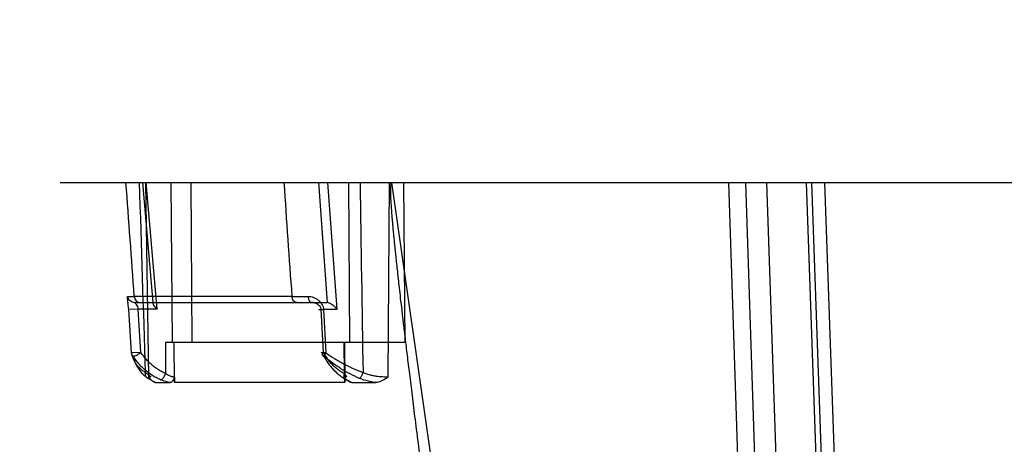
# Model space of a CAD drawing. Header units: millimetres. Extents: x 0 to 297, y 0 to 210.
# Tile 223 of 256: x 57.891 to 58.408, y 160.411 to 160.634. Entities that reach past the tile are written whole.
import ezdxf

# ---------------------------------------------------------------- set-up
doc = ezdxf.new("R2010")
doc.units = ezdxf.units.MM
doc.header["$LTSCALE"] = 16.335
doc.layers.get('0').update_dxf_attribs({"linetype": 'CONTINUOUS'})
doc.layers.add('AXES_REF', color=7, linetype='CONTINUOUS')
doc.layers.add('INTFCLR_144815', color=7, linetype='CONTINUOUS')

msp = doc.modelspace()

# ---------------------------------------------------------------- linework, layer by layer
at = {"color": 7, "linetype": 'Continuous'}
for centre, radius in [((57.46373, 154.71148), 6.78708), ((57.46373, 154.71148), 6.7865), ((57.46373, 154.71148), 6.74304), ((57.46373, 159.82008), 0.5985)]:
    msp.add_circle(centre, radius, dxfattribs=at)
msp.add_arc((57.46373, 154.71148), 6.72, 278.277129, 261.722871, dxfattribs=at)
at = {"layer": 'AXES_REF', "color": 9, "linetype": 'Continuous'}
msp.add_circle((57.46373, 154.71148), 6.19116, dxfattribs=at)
at = {"layer": 'INTFCLR_144815', "color": 6, "linetype": 'Continuous'}
for p, q in [((57.91215, 160.54841), (59.1437, 160.54841)), ((57.95451, 160.45927), (57.953, 160.48191)), ((58.05042, 160.45927), (58.04917, 160.48191)), ((58.09317, 160.46441), (57.96735, 160.46441)), ((57.9721, 160.4463), (57.97213, 160.44341)), ((58.06165, 160.44341), (58.06164, 160.4463)), ((57.96216, 160.44341), (57.96982, 160.44341)), ((58.06165, 160.44341), (58.06161, 160.44341)), ((58.06522, 160.44341), (58.07787, 160.44341))]:
    msp.add_line(p, q, dxfattribs=at)
at = {"layer": 'INTFCLR_144815', "color": 9, "linetype": 'Continuous'}
for p, q in [((57.96097, 160.48541), (57.95554, 160.54841)), ((57.95859, 160.4463), (57.95701, 160.54841)), ((57.96298, 160.48191), (57.95724, 160.54841)), ((57.97017, 160.54841), (57.97083, 160.46441)), ((57.98062, 160.54841), (57.98128, 160.46441)), ((58.04773, 160.54841), (58.05226, 160.48541)), ((58.05747, 160.48191), (58.0527, 160.54841)), ((58.06346, 160.54841), (58.06402, 160.46441)), ((58.08493, 160.54841), (58.08418, 160.4463)), ((58.08611, 160.54841), (58.21305, 159.66086)), ((58.09317, 160.46441), (58.09261, 160.54841)), ((58.26298, 160.54841), (58.28109, 160.00323)), ((58.272, 160.54841), (58.28956, 160.00342)), ((58.28293, 160.54841), (58.30199, 160.0025)), ((58.30393, 160.54841), (58.32297, 160.00323)), ((58.32652, 160.00229), (58.30674, 160.54841)), ((58.31345, 160.54841), (58.33277, 160.00318)), ((57.94768, 160.48864), (57.95096, 160.48862)), ((58.03377, 160.48862), (57.95096, 160.48862)), ((57.95114, 160.48541), (58.05227, 160.48541)), ((57.953, 160.48191), (57.94805, 160.48169)), ((57.94955, 160.45905), (57.94805, 160.48169)), ((57.96298, 160.48191), (57.953, 160.48191)), ((58.04917, 160.48191), (58.05747, 160.48191)), ((58.05039, 160.48169), (58.0516, 160.45905)), ((57.96735, 160.46441), (57.96748, 160.44815)), ((57.97216, 160.44341), (57.97199, 160.46441)), ((58.06111, 160.46441), (58.06122, 160.44815)), ((58.06147, 160.46441), (58.06161, 160.44341)), ((57.95451, 160.45927), (57.94955, 160.45905)), ((58.05058, 160.45724), (58.0516, 160.45905)), ((57.9584, 160.44558), (57.96216, 160.44341)), ((58.06161, 160.44341), (57.97216, 160.44341)), ((58.06257, 160.44488), (58.06522, 160.44341))]:
    msp.add_line(p, q, dxfattribs=at)
for centre, radius, start, end in [((45.08253, 159.59119), 12.89968, 3.98925, 4.255525), ((18.75506, 159.26968), 39.21956, 1.722695, 1.86843), ((66.90798, 161.14153), 8.8982, 183.821948, 184.207914), ((83.19552, 160.88119), 25.12811, 180.758821, 180.986196), ((58.02688, 163.6938), 3.2052, 270.12301, 270.27481)]:
    msp.add_arc(centre, radius, start, end, dxfattribs=at)
at = {"layer": 'INTFCLR_144815', "color": 7, "linetype": 'Continuous'}
msp.add_open_spline([(58.08611, 160.54841), (58.08576, 160.54842), (58.08564, 160.54728), (58.08552, 160.54631), (58.08549, 160.54506), (58.0855, 160.54386), (58.08552, 160.54262), (58.08556, 160.54134), (58.08563, 160.53985), (58.08571, 160.53844), (58.08579, 160.53706), (58.08587, 160.53589), (58.08595, 160.53467), (58.08605, 160.53338), (58.08616, 160.53192), (58.0863, 160.53027), (58.08645, 160.52848), (58.08662, 160.52653), (58.08681, 160.5244), (58.08703, 160.52209), (58.08727, 160.51956), (58.08755, 160.51676), (58.08786, 160.51367), (58.08821, 160.51031), (58.0886, 160.50663), (58.08905, 160.50244), (58.08955, 160.49788), (58.09011, 160.4929), (58.09074, 160.48741), (58.09147, 160.48112), (58.09229, 160.47413), (58.09323, 160.46628), (58.09429, 160.45751), (58.09552, 160.44749), (58.09691, 160.43626), (58.09851, 160.42357), (58.10032, 160.40933), (58.10232, 160.39375), (58.10451, 160.37684), (58.10685, 160.35891), (58.10936, 160.33982), (58.11201, 160.31985), (58.11478, 160.29906), (58.11766, 160.27756), (58.12066, 160.25521), (58.12382, 160.23185), (58.1271, 160.20764), (58.13047, 160.1829), (58.13391, 160.15773), (58.13745, 160.1319), (58.14114, 160.10504), (58.14366, 160.08678), (58.14495, 160.07743)], degree=3, knots=[0, 0, 0, 0, 0.002242, 0.004713, 0.007222, 0.009877, 0.01234, 0.015074, 0.01796, 0.021717, 0.024021, 0.026673, 0.029118, 0.031775, 0.034829, 0.03835, 0.042267, 0.046195, 0.050712, 0.055765, 0.060871, 0.066743, 0.07352, 0.080496, 0.088103, 0.096906, 0.107119, 0.117037, 0.128555, 0.142042, 0.157048, 0.173017, 0.191969, 0.212866, 0.23675, 0.263501, 0.29363, 0.327414, 0.362757, 0.401323, 0.441648, 0.484404, 0.528554, 0.574146, 0.621373, 0.671033, 0.723069, 0.775717, 0.828743, 0.88355, 0.940365, 1, 1, 1, 1], dxfattribs=at)
at = {"layer": 'INTFCLR_144815', "color": 9, "linetype": 'Continuous'}
for points, knots in [([(57.94805, 160.48169), (57.94802, 160.48216), (57.94794, 160.48309), (57.9478, 160.48442), (57.94763, 160.48574), (57.9475, 160.48706), (57.94735, 160.48792), (57.94753, 160.48865), (57.94768, 160.48864)], [0, 0, 0, 0, 0.203306, 0.39505, 0.566372, 0.77585, 0.935477, 1, 1, 1, 1]), ([(57.95114, 160.48541), (57.95072, 160.48541), (57.94986, 160.48557), (57.94872, 160.48628), (57.94793, 160.48737), (57.94771, 160.48823), (57.94768, 160.48864)], [0, 0, 0, 0, 0.240119, 0.498612, 0.757936, 1, 1, 1, 1]), ([(57.95096, 160.48862), (57.95099, 160.4882), (57.95119, 160.48737), (57.95189, 160.48629), (57.95292, 160.48557), (57.95371, 160.48541), (57.95409, 160.48541)], [0, 0, 0, 0, 0.253144, 0.517095, 0.770491, 1, 1, 1, 1]), ([(58.03645, 160.48541), (58.03577, 160.48541), (58.03467, 160.48605), (58.03396, 160.48739), (58.03379, 160.48821), (58.03377, 160.48862)], [0, 0, 0, 0, 0.452531, 0.72722, 1, 1, 1, 1]), ([(58.04226, 160.48864), (58.04272, 160.48865), (58.04367, 160.48856), (58.04506, 160.48817), (58.04639, 160.48754), (58.04763, 160.48671), (58.04871, 160.48568), (58.04987, 160.4841), (58.05034, 160.48265), (58.05039, 160.48169)], [0, 0, 0, 0, 0.11989, 0.243617, 0.369457, 0.497233, 0.624296, 0.751606, 1, 1, 1, 1]), ([(58.04226, 160.48864), (58.04227, 160.48824), (58.0424, 160.48704), (58.04322, 160.48541), (58.04409, 160.48541)], [0, 0, 0, 0, 0.318547, 1, 1, 1, 1]), ([(57.95114, 160.48541), (57.95128, 160.48541), (57.95161, 160.48499), (57.95213, 160.48436), (57.95269, 160.48325), (57.95294, 160.48238), (57.953, 160.48191)], [0, 0, 0, 0, 0.1073, 0.334051, 0.645194, 1, 1, 1, 1]), ([(58.04917, 160.48191), (58.04906, 160.48294), (58.04734, 160.48475), (58.04521, 160.48541), (58.04409, 160.48541)], [0, 0, 0, 0, 0.48044, 1, 1, 1, 1]), ([(58.05039, 160.48169), (58.05027, 160.48168), (58.05002, 160.48167), (58.04929, 160.48165), (58.04705, 160.48161), (58.04877, 160.48187), (58.04917, 160.48191)], [0, 0, 0, 0, 0.100974, 0.202508, 0.666322, 1, 1, 1, 1]), ([(57.95689, 160.4487), (57.95637, 160.449), (57.95537, 160.44965), (57.95362, 160.4511), (57.95184, 160.45317), (57.95034, 160.456), (57.94975, 160.45802), (57.94955, 160.45905)], [0, 0, 0, 0, 0.138706, 0.271331, 0.520672, 0.759735, 1, 1, 1, 1]), ([(57.95044, 160.45724), (57.95089, 160.45724), (57.95173, 160.45757), (57.95308, 160.45825), (57.95399, 160.45886), (57.95451, 160.45927)], [0, 0, 0, 0, 0.295742, 0.566063, 1, 1, 1, 1]), ([(57.95044, 160.45724), (57.9507, 160.45609), (57.9514, 160.45383), (57.95306, 160.45066), (57.95496, 160.44832), (57.95681, 160.44667), (57.95786, 160.44593), (57.9584, 160.44558)], [0, 0, 0, 0, 0.244822, 0.487043, 0.735739, 0.865788, 1, 1, 1, 1]), ([(58.0516, 160.45905), (58.0511, 160.45903), (58.05043, 160.45898), (58.04965, 160.45905), (58.04937, 160.45899), (58.04917, 160.45912), (58.04957, 160.45915), (58.04984, 160.45922), (58.05022, 160.45925), (58.05042, 160.45927)], [0, 0, 0, 0, 0.42047, 0.561779, 0.643917, 0.663477, 0.715646, 0.83044, 1, 1, 1, 1]), ([(58.05042, 160.45927), (58.05014, 160.45901), (58.04928, 160.45843), (58.0501, 160.45723), (58.05058, 160.45724)], [0, 0, 0, 0, 0.445951, 1, 1, 1, 1]), ([(58.06122, 160.44815), (58.0606, 160.44846), (58.05937, 160.44917), (58.05763, 160.45042), (58.05597, 160.45186), (58.0544, 160.45348), (58.05294, 160.45526), (58.0516, 160.45719), (58.0508, 160.45856), (58.05042, 160.45927)], [0, 0, 0, 0, 0.13333, 0.269479, 0.4089, 0.551747, 0.697958, 0.847397, 1, 1, 1, 1]), ([(58.06934, 160.44558), (58.06764, 160.44628), (58.06429, 160.44787), (58.06029, 160.45019), (58.05718, 160.45222), (58.05417, 160.45436), (58.05199, 160.45606), (58.05058, 160.45724)], [0, 0, 0, 0, 0.24967, 0.500011, 0.625913, 0.751557, 1, 1, 1, 1]), ([(58.0516, 160.45905), (58.05308, 160.45799), (58.05537, 160.45647), (58.05852, 160.45458), (58.06176, 160.45277), (58.06593, 160.45071), (58.06938, 160.44932), (58.07114, 160.4487)], [0, 0, 0, 0, 0.246444, 0.371597, 0.497352, 0.748401, 1, 1, 1, 1]), ([(57.9584, 160.44558), (57.95785, 160.44572), (57.95676, 160.44667), (57.95675, 160.44804), (57.95689, 160.4487)], [0, 0, 0, 0, 0.461114, 1, 1, 1, 1]), ([(57.95689, 160.4487), (57.9572, 160.44845), (57.95776, 160.44802), (57.95862, 160.44737), (57.95919, 160.447), (57.95994, 160.44625), (57.95894, 160.44629), (57.95859, 160.4463)], [0, 0, 0, 0, 0.261118, 0.469774, 0.678869, 0.770528, 1, 1, 1, 1]), ([(57.96485, 160.44488), (57.96541, 160.44488), (57.96623, 160.44575), (57.96697, 160.44691), (57.96733, 160.44773), (57.96748, 160.44815)], [0, 0, 0, 0, 0.389291, 0.695484, 1, 1, 1, 1]), ([(57.9721, 160.4463), (57.97164, 160.4463), (57.97072, 160.44647), (57.96911, 160.44699), (57.96806, 160.44765), (57.96748, 160.44815)], [0, 0, 0, 0, 0.276807, 0.546408, 1, 1, 1, 1]), ([(58.06122, 160.44815), (58.06111, 160.44776), (58.06097, 160.44698), (58.06111, 160.44587), (58.0617, 160.44504), (58.0623, 160.44488), (58.06257, 160.44488)], [0, 0, 0, 0, 0.29879, 0.574454, 0.800668, 1, 1, 1, 1]), ([(58.06122, 160.44815), (58.06137, 160.44799), (58.06174, 160.44761), (58.06212, 160.44715), (58.06255, 160.44663), (58.06215, 160.44625), (58.06183, 160.4463), (58.06164, 160.4463)], [0, 0, 0, 0, 0.227475, 0.526327, 0.68835, 0.792953, 1, 1, 1, 1]), ([(58.07114, 160.4487), (58.071, 160.44835), (58.07065, 160.44752), (58.07009, 160.44647), (58.0696, 160.44575), (58.06934, 160.44558)], [0, 0, 0, 0, 0.311887, 0.743582, 1, 1, 1, 1]), ([(58.08418, 160.4463), (58.08376, 160.44629), (58.08284, 160.4463), (58.08138, 160.44636), (58.07979, 160.44647), (58.0781, 160.44667), (58.07635, 160.44696), (58.07398, 160.44751), (58.07224, 160.44815), (58.07114, 160.4487)], [0, 0, 0, 0, 0.09567, 0.206219, 0.326337, 0.454366, 0.586803, 0.723851, 1, 1, 1, 1]), ([(57.96982, 160.44341), (57.96909, 160.44355), (57.96788, 160.44383), (57.96622, 160.44434), (57.9653, 160.44469), (57.96485, 160.44488)], [0, 0, 0, 0, 0.428424, 0.719466, 1, 1, 1, 1]), ([(58.07787, 160.44341), (58.07735, 160.44348), (58.07643, 160.44362), (58.07512, 160.44386), (58.07277, 160.44437), (58.07083, 160.44497), (58.06934, 160.44558)], [0, 0, 0, 0, 0.180066, 0.315025, 0.452252, 1, 1, 1, 1])]:
    msp.add_open_spline(points, degree=3, knots=knots, dxfattribs=at)
at = {"layer": 'INTFCLR_144815', "color": 6, "linetype": 'Continuous'}
for points, knots in [([(57.96097, 160.48541), (57.96053, 160.48541), (57.96114, 160.48385), (57.96192, 160.48308), (57.9626, 160.48229), (57.96298, 160.48191)], [0, 0, 0, 0, 0.314191, 0.617649, 1, 1, 1, 1]), ([(58.05747, 160.48191), (58.05708, 160.48238), (58.05627, 160.48322), (58.05502, 160.48424), (58.05373, 160.48502), (58.0528, 160.48541), (58.05227, 160.48541)], [0, 0, 0, 0, 0.287666, 0.549559, 0.752042, 1, 1, 1, 1]), ([(57.96485, 160.44488), (57.96404, 160.44523), (57.96244, 160.44599), (57.96013, 160.44736), (57.95791, 160.44895), (57.95581, 160.45074), (57.95384, 160.45274), (57.95204, 160.4549), (57.95095, 160.45644), (57.95044, 160.45724)], [0, 0, 0, 0, 0.136685, 0.275993, 0.417006, 0.561409, 0.70654, 0.852647, 1, 1, 1, 1]), ([(57.96748, 160.44815), (57.96673, 160.44846), (57.96527, 160.44916), (57.96317, 160.45041), (57.96118, 160.45185), (57.9593, 160.45346), (57.95755, 160.45525), (57.95593, 160.45718), (57.95497, 160.45856), (57.95451, 160.45927)], [0, 0, 0, 0, 0.139665, 0.280192, 0.421876, 0.564774, 0.708801, 0.853867, 1, 1, 1, 1]), ([(58.05058, 160.45724), (58.05101, 160.45644), (58.0519, 160.45491), (58.05339, 160.45276), (58.055, 160.4508), (58.05673, 160.44902), (58.05857, 160.44742), (58.0605, 160.44603), (58.06187, 160.44524), (58.06257, 160.44488)], [0, 0, 0, 0, 0.156022, 0.303695, 0.448127, 0.591149, 0.729129, 0.865341, 1, 1, 1, 1]), ([(57.96216, 160.44341), (57.96178, 160.44341), (57.96096, 160.44372), (57.95978, 160.44477), (57.95904, 160.44571), (57.95859, 160.4463)], [0, 0, 0, 0, 0.240772, 0.530899, 1, 1, 1, 1]), ([(57.9721, 160.4463), (57.97211, 160.44593), (57.97162, 160.44526), (57.97113, 160.44417), (57.97034, 160.44341), (57.96982, 160.44341)], [0, 0, 0, 0, 0.289753, 0.592403, 1, 1, 1, 1]), ([(58.06522, 160.44341), (58.06486, 160.44341), (58.06412, 160.4436), (58.06318, 160.44424), (58.06244, 160.44518), (58.06164, 160.44581), (58.06164, 160.4463)], [0, 0, 0, 0, 0.225513, 0.464, 0.692862, 1, 1, 1, 1]), ([(58.08418, 160.4463), (58.08387, 160.44607), (58.08305, 160.44547), (58.08179, 160.44465), (58.08045, 160.44397), (58.07918, 160.44353), (58.07833, 160.44341), (58.07787, 160.44341)], [0, 0, 0, 0, 0.162556, 0.432716, 0.639752, 0.803607, 1, 1, 1, 1])]:
    msp.add_open_spline(points, degree=3, knots=knots, dxfattribs=at)
at = {"layer": 'INTFCLR_144815', "color": 9, "linetype": 'Continuous'}
msp.add_open_spline([(57.94955, 160.45905), (57.94955, 160.45838), (57.94992, 160.45767), (57.95044, 160.45724)], degree=3, dxfattribs=at)

doc.saveas('drawing.dxf')
